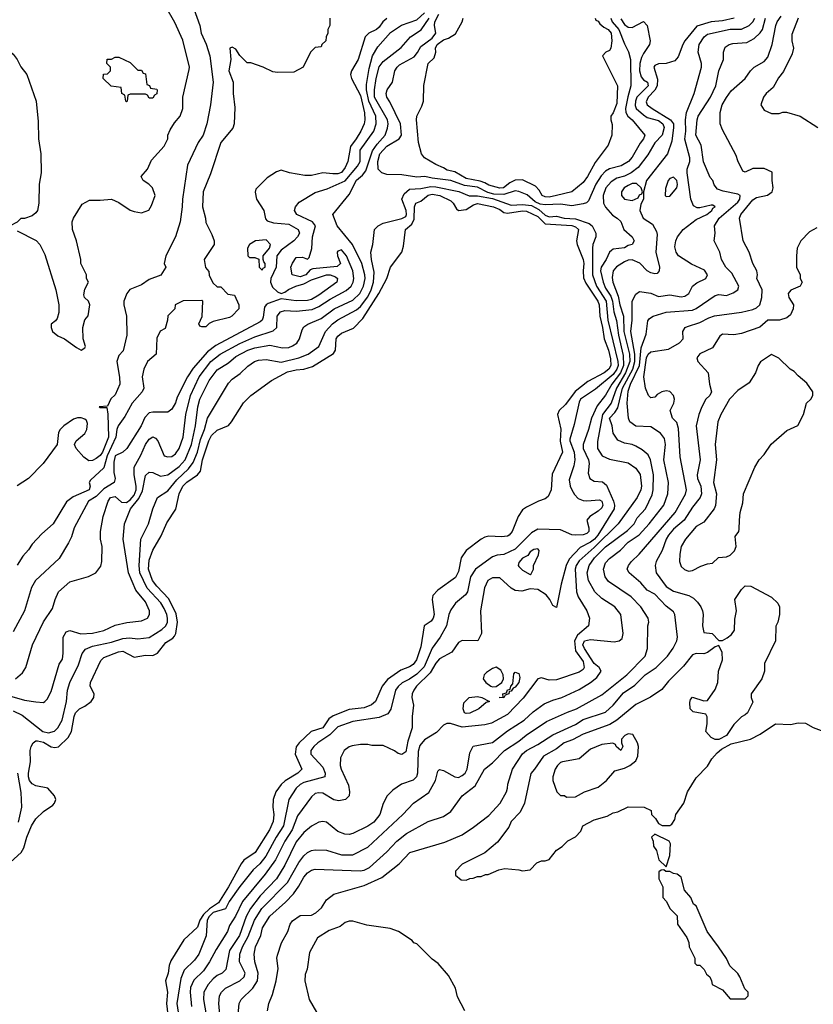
# Model space of a CAD drawing. Header units: inches. Extents: x 1793389 to 1900389, y 320802 to 470796.
# Tile 105 of 256: x 1870184 to 1874391, y 343905 to 349121. Entities that reach past the tile are written whole.
import ezdxf

# ---------------------------------------------------------------- set-up
doc = ezdxf.new("R2010")
doc.units = ezdxf.units.IN
doc.header["$MEASUREMENT"] = 0
doc.layers.add('B8374', color=7, linetype='Continuous')

msp = doc.modelspace()

# ---------------------------------------------------------------- linework, layer by layer
at = {"layer": 'B8374', "color": 2}
for points, elevation in [([(1871082, 349250), (1871139, 349090), (1871145.2, 349050), (1871172, 348992), (1871192.3, 348930), (1871209.4, 348790), (1871196, 348670), (1871176, 348570), (1871156, 348510), (1871129.3, 348470), (1871072.7, 348350), (1871046.6, 348170), (1871046, 348130), (1871035.1, 348050), (1871009.5, 347970.5), (1870959, 347870), (1870949, 347830), (1870958, 347810), (1870932.1, 347767.9), (1870870, 347744), (1870830, 347717.3), (1870768.3, 347691.7), (1870752.3, 347670), (1870736, 347630), (1870735.1, 347610), (1870749.2, 347550), (1870752.7, 347450), (1870732.5, 347367.5), (1870710, 347342), (1870699.3, 347310), (1870712.7, 347227.3), (1870714, 347190), (1870690, 347134), (1870667.3, 347112.7), (1870650, 347074), (1870606, 347070), (1870610, 347066), (1870646, 347066), (1870652, 347032), (1870654.6, 346910), (1870622.7, 346830), (1870610, 346812), (1870590, 346795.8), (1870570, 346786), (1870550, 346784.9), (1870524.1, 346804.1), (1870482.8, 346850), (1870474.8, 346870), (1870482.8, 346890), (1870530, 346929.3), (1870539.3, 346950), (1870542.8, 346982.8), (1870538, 346998), (1870530, 347004.7), (1870510, 347011.3), (1870490, 347011.3), (1870470, 347004.7), (1870418, 346970), (1870398, 346950), (1870390, 346934), (1870382, 346870), (1870308.7, 346770), (1870230, 346691.3), (1870170, 346652)], 182), ([(1870170, 348002), (1870271.1, 347951.1), (1870290.9, 347930.9), (1870316.8, 347876.8), (1870374.8, 347690), (1870391.3, 347610), (1870391.3, 347570), (1870382, 347538), (1870374.4, 347525.6), (1870351.6, 347508.4), (1870351.3, 347490), (1870358, 347470), (1870386.4, 347446.4), (1870422, 347430), (1870484.5, 347384.5), (1870510, 347371.3), (1870530, 347382), (1870532.7, 347390), (1870521.2, 347430), (1870519, 347490), (1870528.4, 347531.6), (1870547.3, 347552.7), (1870555.3, 347610), (1870548, 347630), (1870528, 347650), (1870523.1, 347663.1), (1870530, 347694), (1870548, 347730), (1870538, 347750), (1870538, 347770), (1870508.7, 347830), (1870508.4, 347851.6), (1870485.2, 347950), (1870464, 348010), (1870462, 348050), (1870468.7, 348070), (1870515.3, 348144.7), (1870554.6, 348165.4), (1870610, 348164.7), (1870671.1, 348171.1), (1870710, 348152), (1870770, 348111.3), (1870790, 348104.7), (1870830, 348098), (1870868.4, 348111.6), (1870883.1, 348136.9), (1870902, 348190), (1870888, 348230), (1870868, 348250), (1870838, 348270), (1870828.7, 348290), (1870862, 348330), (1870883.2, 348376.8), (1870950, 348452), (1870968.7, 348490), (1870968.7, 348510), (1870982, 348538), (1871004.7, 348575.3), (1871035.3, 348610), (1871048.9, 348651.1), (1871049.1, 348710.9), (1871083.1, 348856.9), (1871084, 348870), (1871048, 349012), (1871006.3, 349106.3), (1870959.3, 349190)], 186), ([(1870130, 345539.5), (1870210, 345516.3), (1870270, 345506.8), (1870310, 345504.7), (1870318, 345510), (1870330, 345522), (1870350, 345562), (1870392.9, 345707.1), (1870410, 345734), (1870415.1, 345764.9), (1870414, 345850), (1870430, 345878), (1870450, 345884.7), (1870507.9, 345867.9), (1870570, 345870.7), (1870630, 345885.5), (1870690, 345914), (1870751.9, 345928.1), (1870830, 345937.3), (1870862, 345950), (1870872.7, 345970), (1870872.3, 345990), (1870850, 346037.2), (1870799.3, 346099.3), (1870760.5, 346190), (1870731.8, 346370), (1870739.3, 346450), (1870771.5, 346530), (1870814.6, 346585.4), (1870834.7, 346625.3), (1870850, 346706), (1870870, 346724), (1870890, 346722.8), (1870930, 346703), (1870970, 346710.4), (1871030, 346754.9), (1871061.7, 346790), (1871095.1, 346870), (1871116.4, 346970), (1871128.3, 347070), (1871139.7, 347110), (1871187.6, 347210), (1871230, 347265.5), (1871290, 347303.8), (1871330, 347337.6), (1871392.7, 347370), (1871430, 347383.6), (1871510, 347396.5), (1871577.2, 347382.8), (1871610, 347384.9), (1871630, 347392.7), (1871652.4, 347407.6), (1871667.3, 347430), (1871681.3, 347478.7), (1871690, 347494), (1871711.5, 347508.5), (1871782.3, 347537.8), (1871850.9, 347589.1), (1871950, 347635.3), (1871987.8, 347670), (1872006.9, 347710), (1872014.8, 347750), (1872013.7, 347770), (1871997.7, 347830), (1871947.8, 347930), (1871867.6, 348030), (1871844, 348090), (1871930, 348196), (1871970, 348270.7), (1872001.7, 348298.3), (1872019.3, 348320.7), (1872054.1, 348425.9), (1872078.4, 348461.6), (1872120.7, 348510), (1872134, 348546), (1872138, 348570), (1872134.3, 348590), (1872065.6, 348710), (1872064.8, 348750), (1872073.7, 348810), (1872090, 348870.6), (1872110, 348900.5), (1872206.3, 348973.7), (1872256, 349030), (1872312.2, 349067.8), (1872355.1, 349130)], 166), ([(1872130, 349126.7), (1872109.6, 349110), (1872090, 349082), (1872076, 349070), (1872034, 349050), (1872015.1, 349030), (1871977.6, 348910), (1871942.7, 348850), (1871937.2, 348830), (1871942.7, 348810), (1871990, 348719.3), (1872011.5, 348628.5), (1872013.3, 348590), (1872009.5, 348570), (1871991.6, 348530), (1871968, 348490), (1871936.9, 348450), (1871922.9, 348370), (1871910, 348338.8), (1871890, 348310.8), (1871870, 348304.9), (1871844.7, 348304.7), (1871790, 348310.5), (1871730, 348295.5), (1871695.9, 348295.9), (1871614, 348310), (1871570, 348324.7), (1871544.7, 348315.3), (1871496.5, 348283.5), (1871436.5, 348223.5), (1871432.3, 348207.7), (1871438.7, 348170), (1871478.4, 348110), (1871486.3, 348066.3), (1871495.5, 348055.5), (1871530, 348044.7), (1871610, 348037.4), (1871660.9, 348010), (1871667, 347990), (1871656.2, 347970), (1871638, 347950), (1871570, 347900.9), (1871547.3, 347870), (1871543.1, 347810), (1871515.1, 347750), (1871513.1, 347730), (1871524.4, 347704.4), (1871550, 347678.7), (1871570, 347671.3), (1871590, 347676.9), (1871608.5, 347691.5), (1871647.3, 347710), (1871690, 347722.2), (1871730, 347742.4), (1871810, 347769.7), (1871830, 347769.7), (1871858.5, 347758.5), (1871869.4, 347750), (1871864.5, 347730), (1871770, 347661.3), (1871730, 347639.5), (1871710, 347633.4), (1871650, 347632), (1871570, 347642), (1871501.7, 347618.3), (1871489.7, 347610.3), (1871482.3, 347597.7), (1871475.4, 347544.6), (1871469.4, 347530), (1871458.8, 347521.2), (1871224.4, 347395.6), (1871178.7, 347361.3), (1871104.2, 347275.8), (1871073.3, 347230), (1871018.4, 347121.6), (1871010, 347092), (1870990, 347058), (1870970, 347042), (1870890, 347042.8), (1870870, 347038.8), (1870846.6, 347013.4), (1870827.3, 346970), (1870751.3, 346848.7), (1870730, 346830.7), (1870690, 346810.5), (1870682.9, 346777.1), (1870682.3, 346722.2), (1870689.3, 346690), (1870685.2, 346670), (1870630, 346635.8), (1870590, 346594.9), (1870549.4, 346570), (1870472.7, 346430), (1870458, 346382), (1870442.7, 346350), (1870393.1, 346266.9), (1870267, 346150), (1870247, 346113), (1870209.4, 345990), (1870150, 345878)], 174), ([(1870162, 345630), (1870198.9, 345661.1), (1870217.2, 345690), (1870252.3, 345810), (1870309.6, 345930.4), (1870358.3, 346001.7), (1870371.8, 346050), (1870389.7, 346090.3), (1870450, 346142.8), (1870549.3, 346170.7), (1870588, 346190), (1870613.6, 346226.4), (1870619, 346250), (1870621.2, 346330), (1870612.7, 346370), (1870612.3, 346410), (1870626.6, 346490), (1870652.7, 346570), (1870666, 346590), (1870690, 346594.9), (1870724.4, 346564.5), (1870750, 346563.8), (1870770, 346577.2), (1870790, 346602.8), (1870800.7, 346630), (1870801.2, 346650), (1870791, 346710), (1870791.5, 346750), (1870826.1, 346813.9), (1870850, 346870.8), (1870870, 346898.8), (1870890, 346910.8), (1870904.5, 346904.5), (1870916.3, 346890), (1870950, 346811), (1870970, 346804.9), (1870990, 346808), (1871010, 346822), (1871029.6, 346850), (1871051.2, 346910), (1871065.4, 347030), (1871089.7, 347130), (1871135.4, 347230), (1871198, 347310), (1871247.3, 347350), (1871350, 347406.3), (1871430, 347440.3), (1871528, 347472), (1871546.6, 347490), (1871549.6, 347550), (1871567.3, 347572.8), (1871590, 347580.3), (1871650, 347577.4), (1871734.3, 347585.7), (1871770, 347602), (1871830, 347641.1), (1871914.3, 347685.7), (1871941.6, 347710), (1871951.3, 347730), (1871954.7, 347750), (1871949.6, 347790), (1871916.9, 347870), (1871890, 347902.7), (1871870, 347895.3), (1871867.7, 347890), (1871868.2, 347870), (1871884, 347830), (1871866.2, 347813.8), (1871738, 347802), (1871724.5, 347795.5), (1871700.7, 347770), (1871670, 347758.4), (1871628, 347770), (1871622, 347810), (1871629.3, 347830.7), (1871650, 347862), (1871683.6, 347863.6), (1871710, 347852), (1871719, 347861), (1871731.8, 347908.2), (1871736.9, 347970), (1871752, 348030), (1871736, 348050), (1871653.2, 348090), (1871641.2, 348110), (1871645.2, 348130), (1871664.8, 348155.2), (1871750, 348206), (1871814.3, 348225.7), (1871910, 348267.8), (1871974.5, 348345.5), (1871988.4, 348370), (1871989.6, 348430), (1872060.5, 348530), (1872074.3, 348570), (1872071, 348610), (1872034.2, 348690), (1872021.8, 348750), (1872022.2, 348777.8), (1872036.6, 348863.4), (1872054.7, 348930), (1872082.9, 348977.1), (1872150, 349053), (1872208.4, 349091.6), (1872290, 349120.3), (1872330, 349158.4)], 170), ([(1871828, 349130), (1871828, 349090), (1871818, 349070), (1871818, 349050), (1871808, 349030), (1871806, 349010), (1871786, 348990), (1871782, 348978), (1871750, 348974), (1871726, 348950), (1871686, 348870), (1871636.4, 348843.6), (1871550, 348842), (1871525.4, 348845.4), (1871474, 348870), (1871410, 348892), (1871390, 348892), (1871350, 348932), (1871330, 348964.7), (1871310, 348976), (1871298, 348970), (1871303.7, 348910), (1871293.3, 348850), (1871315.1, 348790), (1871314.7, 348730), (1871323.7, 348656.3), (1871321.2, 348570), (1871314.2, 348545.8), (1871249.3, 348470), (1871194.8, 348305.2), (1871157.2, 348210), (1871153.2, 348130), (1871169, 348070), (1871170, 348046), (1871203.1, 347983.1), (1871215.3, 347950), (1871215.3, 347930), (1871162, 347850), (1871168.4, 347808.4), (1871187.3, 347787.3), (1871188.4, 347768.4), (1871207.3, 347727.3), (1871230, 347706), (1871250, 347706), (1871287.3, 347667.3), (1871322, 347662), (1871346, 347610), (1871346, 347590), (1871308, 347550), (1871296.5, 347543.5), (1871210, 347522), (1871188, 347512), (1871170, 347494), (1871150, 347494), (1871138, 347498), (1871134, 347510), (1871152, 347548), (1871154, 347630), (1871150, 347634), (1871050, 347631), (1871008, 347610), (1871006, 347590), (1870968.4, 347551.6), (1870968, 347530), (1870955.3, 347484.7), (1870928.9, 347471.1), (1870910, 347434), (1870908, 347350), (1870862, 347310), (1870841.2, 347270), (1870834, 347230), (1870841.2, 347170), (1870833.2, 347150), (1870780.9, 347090), (1870741, 347019), (1870706.6, 346970), (1870698.4, 346950), (1870692.8, 346910), (1870648.2, 346810), (1870630, 346747.3), (1870558.9, 346681.1), (1870552.7, 346670), (1870558, 346650), (1870552.3, 346630), (1870467.2, 346592.8), (1870432.5, 346567.5), (1870362, 346450), (1870302, 346398), (1870250, 346342), (1870230, 346312), (1870200.2, 346279.8), (1870170, 346232)], 178), ([(1873370, 349125.5), (1873390, 349094.9), (1873410, 349081.6), (1873430, 349080.5), (1873490, 349111), (1873510.6, 349090.6), (1873526.8, 349010), (1873522.8, 348990), (1873490, 348942.7), (1873479.9, 348920.1), (1873471.4, 348890), (1873470.2, 348850.3), (1873478.3, 348818.3), (1873490, 348803), (1873512.7, 348790), (1873515.3, 348770), (1873456, 348710), (1873448, 348690), (1873447, 348667), (1873452.2, 348650), (1873490, 348617.6), (1873510, 348603.7), (1873570, 348586.7), (1873593.1, 348570), (1873600.2, 348550), (1873588.9, 348510), (1873550, 348469.6), (1873514.3, 348405.7), (1873461.8, 348338.2), (1873424.9, 348310), (1873390, 348293), (1873350, 348282.4), (1873318.5, 348261.5), (1873290.4, 348230), (1873276.5, 348190), (1873278.4, 348150), (1873288.8, 348128.8), (1873326, 348086), (1873352, 348070), (1873370, 348052), (1873386, 348010), (1873431, 347970), (1873442, 347950), (1873430.6, 347929.4), (1873410, 347925.2), (1873390, 347913.2), (1873330, 347905.2), (1873321.1, 347898.9), (1873310, 347889), (1873292.7, 347850), (1873266, 347810), (1873262.7, 347790), (1873276.1, 347730), (1873290, 347698.4), (1873317, 347657), (1873325.5, 347630), (1873333.6, 347573.6), (1873348.1, 347528.1), (1873358, 347450), (1873382.7, 347342.7), (1873384.4, 347290), (1873369.4, 347250), (1873322, 347190), (1873290, 347132), (1873244.9, 347075.1), (1873215.3, 347010), (1873199.5, 346950), (1873170.3, 346870), (1873170.2, 346850), (1873198.9, 346790), (1873202, 346770), (1873198, 346718), (1873206, 346690), (1873230, 346676), (1873272.5, 346672.5), (1873295.3, 346655.3), (1873332.2, 346570), (1873337, 346550), (1873335.3, 346530), (1873248, 346390), (1873230.2, 346370), (1873210, 346354), (1873154.5, 346325.5), (1873096.9, 346263.1), (1873081.1, 346230), (1873054.4, 346130), (1873030, 346008), (1873010, 346018), (1872994, 346050), (1872974.8, 346074.8), (1872930, 346102), (1872890, 346105.2), (1872845.8, 346094.2), (1872810, 346097.6), (1872789.3, 346110), (1872730, 346165.2), (1872690, 346164), (1872664.7, 346150), (1872648.1, 346111.9), (1872626.8, 345990), (1872631.3, 345870), (1872612, 345830), (1872530, 345833.2), (1872510, 345821.2), (1872474.8, 345770), (1872410, 345734.5), (1872390, 345712), (1872359.8, 345660.2), (1872288.2, 345590), (1872273.4, 345570), (1872264, 345550), (1872262.8, 345530), (1872271, 345490), (1872264, 345430), (1872263.8, 345370), (1872240.7, 345299.3), (1872230, 345242), (1872210, 345229), (1872190, 345234), (1872170, 345248.7), (1872110, 345275.3), (1872050, 345275.3), (1872030, 345282), (1871990, 345282), (1871946.4, 345273.6), (1871930, 345268.7), (1871904.7, 345250), (1871884.7, 345210), (1871882.8, 345170), (1871887.7, 345150), (1871926.6, 345066.6), (1871933, 345030), (1871930, 345008.7), (1871910.5, 344989.5), (1871876.4, 344983.6), (1871848.3, 344988.3), (1871790, 345023.7), (1871770, 345026), (1871750, 345021.2), (1871730, 345004), (1871655.8, 344904.2), (1871628.9, 344830), (1871588.9, 344770), (1871539.5, 344670), (1871484.8, 344595.2), (1871364.9, 344450), (1871327.5, 344372.5), (1871296.8, 344323.2), (1871286, 344290), (1871225.1, 344194.9), (1871190, 344129.3), (1871157.5, 344082.5), (1871106.7, 344033.3), (1871090, 343994), (1871087.7, 343970), (1871094, 343894)], 166), ([(1873971, 349130), (1873910, 349115.1), (1873850, 349109.7), (1873773.7, 349086.3), (1873710.5, 349010), (1873698.8, 348990), (1873675.3, 348924.7), (1873656.9, 348903.1), (1873611.1, 348888.9), (1873570, 348888), (1873550, 348878), (1873544.7, 348870), (1873565.8, 348805.8), (1873563.2, 348770), (1873551.6, 348748.4), (1873515.3, 348710), (1873505.2, 348685.3), (1873510.4, 348670), (1873536.4, 348650), (1873634.4, 348590), (1873648.9, 348570), (1873650.3, 348550), (1873641.7, 348478.3), (1873618.8, 348410), (1873506.8, 348270), (1873491.1, 348208.9), (1873490.7, 348170), (1873476.8, 348143.2), (1873470.4, 348110), (1873489, 348069), (1873538.8, 348038.8), (1873559.8, 347999.8), (1873562.8, 347982.8), (1873556.4, 347890), (1873574.9, 347810), (1873573, 347790), (1873563.5, 347776.5), (1873550, 347774.5), (1873530, 347780.5), (1873509.3, 347790), (1873471.5, 347831.5), (1873430, 347849.5), (1873410, 347847.3), (1873390, 347837.6), (1873347.9, 347812.1), (1873330.4, 347790), (1873324.2, 347755.8), (1873327.4, 347730), (1873357.1, 347657.1), (1873365.2, 347610), (1873383.9, 347550), (1873386.3, 347470), (1873416.1, 347350), (1873417.6, 347310), (1873394.8, 347250), (1873348.4, 347170), (1873319.6, 347090), (1873273.4, 347030), (1873246.4, 346886.4), (1873247.7, 346850), (1873271, 346810), (1873310, 346793), (1873410, 346774), (1873450, 346744.7), (1873472.3, 346712.3), (1873480.4, 346650), (1873477.1, 346630), (1873456.3, 346590), (1873357.1, 346450), (1873230, 346324.4), (1873150, 346254.3), (1873133.4, 346230), (1873129, 346210), (1873135.5, 346090), (1873144.4, 346064.4), (1873191, 345990), (1873204, 345950), (1873199.1, 345910), (1873140, 345860), (1873125.4, 345830), (1873130, 345777.3), (1873170, 345720.7), (1873176.4, 345690), (1873170, 345679.3), (1873150, 345665.1), (1873030, 345623.7), (1872990, 345622.7), (1872950, 345634), (1872930, 345629), (1872852.7, 345527.3), (1872770, 345439.5), (1872685.1, 345394.9), (1872650, 345385.6), (1872530, 345373), (1872467.7, 345392.3), (1872447.7, 345392.3), (1872430, 345384), (1872394.2, 345345.8), (1872330, 345306.6), (1872304.2, 345275.8), (1872295.8, 345244.2), (1872292.7, 345130), (1872286.8, 345110), (1872270, 345093.2), (1872207.9, 345072.1), (1872161.4, 345038.6), (1872131.3, 345010), (1872110, 344968), (1872093, 344910), (1872060.7, 344870), (1872030, 344849.4), (1871950.4, 344809.6), (1871930, 344805.2), (1871906.8, 344806.8), (1871870, 344821.2), (1871810, 344869.2), (1871790, 344872.7), (1871770, 344869.3), (1871730, 344849.2), (1871690, 344815.1), (1871650, 344766), (1871590, 344642.7), (1871546, 344570), (1871459.5, 344480.5), (1871406.8, 344413.2), (1871384, 344370), (1871348.9, 344270), (1871296.5, 344190), (1871276, 344090), (1871258, 344070), (1871230, 344057), (1871210, 344040.7), (1871182.4, 344010), (1871159.5, 343970), (1871158.7, 343930), (1871172, 343850)], 170), ([(1871246.7, 343830), (1871239.3, 343910), (1871243, 343950), (1871254, 343970), (1871274.8, 343990), (1871350.3, 344029.7), (1871373, 344050), (1871378.4, 344070), (1871348.8, 344130), (1871350.3, 344170), (1871364.6, 344210), (1871395.8, 344264.2), (1871428.4, 344351.6), (1871467.5, 344412.5), (1871603.7, 344550), (1871663.4, 344656.6), (1871690, 344692.3), (1871710, 344709.4), (1871730, 344719.3), (1871750, 344722.7), (1871810, 344720.9), (1871890, 344696.2), (1871950, 344697), (1872030, 344737), (1872214.8, 344910), (1872271, 344970), (1872353.2, 345026.8), (1872387.7, 345090), (1872399.6, 345140.4), (1872410, 345148.7), (1872430, 345144), (1872490, 345109.3), (1872510, 345106.6), (1872530, 345117), (1872544.9, 345130), (1872556.4, 345150), (1872570, 345238), (1872588.2, 345271.8), (1872690, 345292.3), (1872770, 345354), (1872858.8, 345410), (1872905.5, 345454.5), (1872963.9, 345496.1), (1873010, 345516.2), (1873058, 345530), (1873150, 345572), (1873210.3, 345609.7), (1873242.8, 345637.2), (1873266.8, 345670), (1873256, 345690), (1873230, 345710.4), (1873177.6, 345790), (1873168.9, 345810), (1873178.8, 345830), (1873210, 345836.9), (1873334.6, 345825.4), (1873362, 345830), (1873377.3, 345842.7), (1873382.8, 345870), (1873370.7, 345970), (1873338.8, 346010), (1873270, 346054.9), (1873233, 346090), (1873198.4, 346150), (1873192.4, 346190), (1873203.1, 346230), (1873230.3, 346270), (1873290, 346328.2), (1873405.3, 346414.7), (1873440.4, 346450), (1873457.2, 346482.8), (1873501.3, 346530), (1873535.8, 346604.2), (1873542.6, 346630), (1873544.2, 346710), (1873528.6, 346788.6), (1873516.1, 346816.1), (1873483.1, 346843.1), (1873450, 346862), (1873430, 346870.6), (1873390, 346878), (1873354.4, 346894.4), (1873330.5, 346930), (1873324.9, 346970), (1873310.6, 347010), (1873338.9, 347041.1), (1873354.3, 347065.7), (1873380.2, 347170), (1873433.7, 347270), (1873445.5, 347310), (1873445.1, 347350), (1873423.6, 347470), (1873430.4, 347530), (1873430.8, 347630), (1873450, 347668), (1873470, 347682), (1873530, 347673.2), (1873570, 347655.1), (1873630, 347663.7), (1873690, 347653.2), (1873710, 347657.2), (1873730.8, 347670), (1873751.3, 347710), (1873773.4, 347726.6), (1873821, 347750), (1873830.8, 347770), (1873813.5, 347793.5), (1873745.3, 347825.3), (1873676, 347870), (1873664, 347890), (1873657.5, 347917.5), (1873661.6, 347950), (1873670.4, 347970), (1873700.5, 348010), (1873770, 348063), (1873826.8, 348090), (1873853.4, 348110), (1873858, 348122), (1873870.8, 348130), (1873858.8, 348138.8), (1873850, 348138.8), (1873790, 348123.8), (1873775.6, 348124.4), (1873755.2, 348135.3), (1873740.8, 348170), (1873722, 348310), (1873722.4, 348330), (1873736.5, 348370), (1873736.5, 348390), (1873709, 348489), (1873714.3, 348530), (1873712.9, 348590), (1873719.5, 348630), (1873759.3, 348730), (1873798.4, 348870), (1873797.6, 348890), (1873780.5, 348950), (1873786, 348990), (1873813, 349030), (1873830, 349045.1), (1873950, 349071.2), (1874010, 349071.6), (1874050, 349089.6), (1874070, 349109.6), (1874081.7, 349130)], 174), ([(1871340.5, 343830), (1871347.3, 343910), (1871358.8, 343930), (1871419.3, 343990), (1871443.7, 344030), (1871448.7, 344070), (1871430.4, 344130), (1871426, 344170), (1871433.4, 344210), (1871461.6, 344270), (1871470.5, 344310), (1871510, 344371.8), (1871593.7, 344446.3), (1871634.9, 344490), (1871663.1, 344530), (1871690, 344579.3), (1871710, 344602), (1871730, 344615.1), (1871750, 344620.9), (1871988.5, 344611.5), (1872010, 344616.2), (1872038.8, 344630), (1872130, 344712.3), (1872184, 344770), (1872234.8, 344810), (1872350, 344872.7), (1872430, 344899.3), (1872470, 344926), (1872530, 345009), (1872598, 345062), (1872648.5, 345151.5), (1872690, 345183.7), (1872753.4, 345250), (1872830, 345298.4), (1872869.1, 345330.9), (1872977.2, 345402.8), (1873087.1, 345452.9), (1873136, 345470), (1873270, 345543.7), (1873402, 345650), (1873499.3, 345750), (1873512.7, 345790), (1873514, 345910), (1873518.8, 345930), (1873516, 345950), (1873476, 346010), (1873424.5, 346064.5), (1873304.9, 346144.9), (1873287.7, 346170), (1873278, 346210), (1873290, 346244), (1873310, 346266), (1873368.9, 346311.1), (1873410, 346353.3), (1873467.2, 346392.8), (1873521.6, 346450), (1873599.1, 346550), (1873619.3, 346610), (1873623.8, 346670), (1873598.7, 346790), (1873606.7, 346870), (1873602, 346902), (1873580.7, 346930), (1873530, 346964.9), (1873450, 346967.7), (1873418.8, 346990), (1873410.6, 347010.6), (1873404, 347090), (1873410, 347153.2), (1873422.6, 347190), (1873469.4, 347290), (1873477.8, 347382.2), (1873504.5, 347455.5), (1873513.7, 347526.3), (1873522, 347538), (1873542, 347550), (1873610, 347571.6), (1873750, 347582.9), (1873770, 347591.8), (1873870, 347660.9), (1873890, 347664.5), (1873930, 347660.9), (1873966.2, 347673.8), (1873991.3, 347690), (1873996, 347710), (1873958.7, 347778.7), (1873927.3, 347810), (1873904, 347850), (1873896, 347890), (1873866, 347950), (1873870.7, 347990), (1873866.8, 348030), (1873892.4, 348070), (1873990, 348155.1), (1874001.6, 348170), (1874002.8, 348190), (1873990, 348196.4), (1873912.2, 348212.2), (1873883.8, 348223.8), (1873866, 348246), (1873858, 348270), (1873844.7, 348284.7), (1873808.1, 348368.1), (1873796.8, 348456.8), (1873768.8, 348508.8), (1873774.9, 348590), (1873780.5, 348610), (1873846, 348710), (1873874.9, 348770), (1873890.6, 348850), (1873914, 348910), (1873914.8, 348950), (1873923.8, 348976.2), (1873944.7, 348990), (1873964.4, 348995.6), (1874038.9, 349001.1), (1874078, 349022), (1874109, 349051), (1874121.3, 349070), (1874138, 349130)], 178), ([(1871498, 343870), (1871504.7, 343910), (1871523.5, 343956.5), (1871544, 344030), (1871554.4, 344094.4), (1871546.8, 344150), (1871550, 344166), (1871571, 344230), (1871604.7, 344290), (1871618, 344330), (1871630, 344348), (1871670, 344375.3), (1871730, 344378), (1871754, 344390), (1871783.6, 344416.4), (1871810, 344458), (1871850, 344488.7), (1872010, 344534.5), (1872103.7, 344576.3), (1872194.8, 344650), (1872251.3, 344710), (1872436.7, 344763.3), (1872530, 344802.7), (1872590, 344842.7), (1872670, 344905.2), (1872730.7, 344970), (1872764, 345030), (1872770.6, 345050), (1872770.9, 345070.9), (1872796.3, 345150), (1872850, 345232), (1872870, 345249.4), (1872930, 345280.7), (1873010, 345332), (1873130, 345388), (1873170, 345414.7), (1873290, 345452), (1873330.3, 345489.7), (1873384.2, 345555.8), (1873444.8, 345595.2), (1873499.1, 345650), (1873557.3, 345690), (1873618.8, 345750), (1873648.5, 345791.5), (1873668, 345830), (1873670.4, 345850), (1873656.3, 345970), (1873650, 345984.7), (1873610, 346014.8), (1873550, 346077.3), (1873510, 346099.1), (1873477.1, 346137.1), (1873414, 346190), (1873404, 346210), (1873410.8, 346230), (1873427.3, 346250), (1873467.7, 346290), (1873658.4, 346510), (1873712.7, 346607.2), (1873718.4, 346630), (1873685.2, 346805.2), (1873676.3, 346956.3), (1873666.8, 346986.8), (1873644.7, 347010), (1873632, 347050), (1873651, 347090), (1873654.8, 347110), (1873650.6, 347130.6), (1873630.9, 347150.9), (1873610, 347154.8), (1873588.7, 347150), (1873563.7, 347136.3), (1873550, 347122), (1873530, 347118), (1873518, 347130), (1873500.7, 347170), (1873492.7, 347230), (1873507.1, 347330), (1873514.9, 347350), (1873530, 347361.3), (1873623.8, 347376.2), (1873681, 347410), (1873701, 347430), (1873698.8, 347470), (1873711, 347490), (1873723.4, 347496.6), (1873790, 347516.2), (1873837.6, 347542.4), (1873867.1, 347552.9), (1874010, 347572), (1874070, 347586.6), (1874090, 347595.1), (1874107.3, 347610), (1874118.7, 347650), (1874119.5, 347690), (1874090.8, 347750), (1874094.8, 347770), (1874090.7, 347790), (1874070.7, 347830), (1874050.7, 347890), (1874018.8, 347950), (1873998.8, 348070), (1874006.8, 348090), (1874070, 348167), (1874090, 348178.4), (1874147.9, 348192.1), (1874172, 348210), (1874178, 348230), (1874172, 348270), (1874172.7, 348312.7), (1874130, 348332), (1874070, 348332), (1874030, 348314), (1874018, 348318), (1873990, 348374), (1873982, 348402), (1873910, 348538), (1873897.3, 348570), (1873898, 348630), (1873908.2, 348670), (1873930, 348709.2), (1873956.1, 348743.9), (1874030.5, 348809.5), (1874058, 348850), (1874078, 348870), (1874130, 348899), (1874150, 348922), (1874173.4, 348990), (1874192.7, 349090), (1874199.3, 349110), (1874220.5, 349139.5)], 182), ([(1873317.3, 349130), (1873324.6, 349110), (1873360.2, 349070), (1873390, 348994), (1873411.8, 348951.8), (1873422, 348910), (1873424.2, 348770), (1873407.3, 348712.7), (1873395.2, 348650), (1873397, 348630), (1873408.4, 348610), (1873430.4, 348590), (1873498, 348510), (1873490.7, 348490), (1873472.7, 348467.3), (1873430, 348392.7), (1873410.4, 348370), (1873372.3, 348347.7), (1873310, 348331.3), (1873290, 348319.6), (1873266.6, 348293.4), (1873238.9, 348250), (1873199.2, 348160.8), (1873188.5, 348151.5), (1873170, 348146), (1873110, 348135.8), (1873050, 348143.5), (1872970, 348140.3), (1872943.7, 348143.7), (1872915.8, 348155.8), (1872873.2, 348193.2), (1872830, 348211.3), (1872810, 348214.3), (1872750, 348194.8), (1872697.5, 348197.5), (1872665.7, 348205.7), (1872610, 348233.3), (1872542.6, 348242.6), (1872470, 348269.7), (1872370, 348281.1), (1872330.9, 348290.9), (1872290, 348286.9), (1872210, 348298.7), (1872130, 348301.5), (1872103.7, 348310), (1872083.5, 348330), (1872081.7, 348370), (1872093.7, 348410), (1872130, 348450.3), (1872195.1, 348490), (1872207.3, 348510), (1872202, 348570), (1872145.9, 348685.9), (1872129.6, 348710), (1872126, 348730), (1872132, 348750), (1872160.9, 348790), (1872172.3, 348850), (1872184.5, 348870), (1872198, 348882), (1872275, 348925), (1872293.2, 348946.8), (1872310, 348979.3), (1872370, 349024.2), (1872389.6, 349050), (1872382, 349090), (1872385.1, 349110), (1872405.4, 349150)], 162), ([(1873234, 349130), (1873238, 349118), (1873250, 349114), (1873258.8, 349098.8), (1873280.9, 349080.9), (1873304, 349070), (1873319.3, 349050), (1873322.8, 349010), (1873318, 348970), (1873310, 348958), (1873291.6, 348948.4), (1873274, 348930), (1873353.4, 348770), (1873350, 348678), (1873330, 348628), (1873318, 348610), (1873318, 348590), (1873325.4, 348565.4), (1873322.8, 348510), (1873303.5, 348456.5), (1873234.6, 348365.4), (1873193, 348290), (1873170, 348259.3), (1873110.3, 348209.6), (1873030, 348189.8), (1872990, 348181), (1872970, 348182.6), (1872952.7, 348190), (1872937.7, 348217.7), (1872918.7, 348238.7), (1872850, 348273.3), (1872810, 348271.5), (1872782.2, 348257.8), (1872748.9, 348231.1), (1872730, 348229), (1872670, 348244.1), (1872650, 348256.9), (1872624.9, 348264.9), (1872550, 348279.8), (1872490, 348315.1), (1872450, 348323.7), (1872430, 348337.2), (1872390, 348354), (1872329, 348389), (1872314, 348410), (1872298, 348470), (1872286.6, 348590), (1872289.3, 348610.7), (1872316.5, 348663.5), (1872324, 348690), (1872326.8, 348773.2), (1872348.7, 348890), (1872380.9, 348919.1), (1872389.4, 348950), (1872387.6, 348970), (1872397.6, 348990), (1872430, 349014.6), (1872456.6, 349023.4), (1872493.7, 349046.3), (1872529.2, 349110), (1872534, 349130)], 158), ([(1874310.5, 349130), (1874276.7, 349043.3), (1874277.1, 349010), (1874285.5, 348970), (1874278.8, 348941.2), (1874232.5, 348847.5), (1874206.2, 348813.8), (1874177.5, 348762.5), (1874141, 348730), (1874126, 348710), (1874112, 348670), (1874130, 348642), (1874170, 348624.7), (1874210, 348624.7), (1874230, 348631.3), (1874248.9, 348631.1), (1874322, 348610), (1874414, 348550)], 186), ([(1870000, 349026.9), (1870030.9, 349010.9), (1870079.1, 348999.1), (1870150, 348938), (1870170.5, 348910.5), (1870190, 348871.3), (1870221, 348830), (1870270.7, 348689.3), (1870282.5, 348582.5), (1870283, 348490), (1870296.3, 348410), (1870297.3, 348310), (1870286.8, 348250), (1870286, 348150), (1870278, 348110), (1870270, 348098), (1870250, 348082), (1870210, 348068), (1870190, 348068), (1870171.3, 348048.7), (1870130, 348028), (1870070, 348046), (1870058, 348070), (1870000, 348124.4)], 186), ([(1870150, 345460.4), (1870196.3, 345436.3), (1870307.3, 345350), (1870336.9, 345343.1), (1870367.9, 345352.1), (1870386.6, 345370), (1870409.6, 345410), (1870431.5, 345510), (1870437.6, 345570), (1870449.6, 345610), (1870496.1, 345703.9), (1870515.9, 345764.1), (1870533.4, 345786.6), (1870570, 345802), (1870670, 345823.7), (1870730, 345843.1), (1870766.2, 345846.2), (1870810, 345841.6), (1870870, 345848.2), (1870937.2, 345890), (1870959.3, 345910), (1870967, 345930), (1870967.6, 345950), (1870964.2, 345970), (1870950, 346002.7), (1870932.2, 346032.2), (1870860.4, 346110), (1870820.4, 346190), (1870816.9, 346230), (1870826.6, 346370), (1870867, 346450), (1870889.6, 346530.4), (1870914, 346590), (1870970, 346624.9), (1871016.9, 346683.1), (1871079, 346741), (1871104, 346776), (1871126.6, 346830), (1871142.8, 346897.2), (1871163.5, 346950), (1871179.6, 347010), (1871290, 347196), (1871310, 347217.3), (1871353.4, 347246.6), (1871393.8, 347286.2), (1871429, 347310), (1871450, 347318), (1871490, 347320.5), (1871570, 347307), (1871664, 347330), (1871712.7, 347350), (1871769.2, 347390), (1871805.1, 347470), (1871841.6, 347510), (1871870, 347532), (1871970, 347584.6), (1871990, 347602.6), (1872030, 347652.4), (1872047.7, 347690), (1872059.2, 347730), (1872063.7, 347783.7), (1872049.5, 347850.5), (1872046, 347890), (1872056, 347930), (1872065.2, 348010), (1872084, 348030), (1872110, 348043), (1872210, 348067.2), (1872230, 348079.1), (1872234.8, 348090), (1872233.3, 348110), (1872209.7, 348170), (1872222.2, 348197.8), (1872250, 348223.1), (1872310, 348227.2), (1872362.9, 348237.1), (1872390, 348236.5), (1872511.7, 348211.7), (1872567.3, 348187.3), (1872610, 348187.3), (1872690, 348173.4), (1872790, 348138.6), (1872850, 348141.8), (1872896.3, 348136.3), (1872935.2, 348115.2), (1872970, 348085.5), (1872990, 348076.5), (1873030, 348080.8), (1873070, 348070.3), (1873130, 348065.6), (1873202.3, 348042.3), (1873219.3, 348030), (1873237.3, 347990), (1873237.3, 347970), (1873222.8, 347930), (1873220.7, 347910), (1873220.8, 347770), (1873242.2, 347710), (1873292.8, 347630), (1873301.1, 347530), (1873355.5, 347310), (1873355.9, 347290), (1873350, 347269.7), (1873330, 347241.4), (1873236.2, 347163.8), (1873157.3, 347110), (1873150, 347095.3), (1873123.4, 346976.6), (1873100.6, 346899.4), (1873099.5, 346890), (1873123.6, 346830), (1873126.7, 346790), (1873121.7, 346758.3), (1873097.1, 346682.9), (1873102, 346650), (1873110.4, 346630), (1873125.5, 346605.5), (1873145.2, 346585.3), (1873170, 346573.7), (1873190, 346571.8), (1873257, 346577), (1873270.4, 346570), (1873274.4, 346550), (1873270, 346535.3), (1873250, 346517), (1873206.8, 346490), (1873190.7, 346470), (1873200.7, 346430), (1873200.7, 346410), (1873190, 346399.3), (1873170, 346392.3), (1873129.6, 346389.6), (1873110, 346392.3), (1873050, 346418), (1872930, 346421.6), (1872897.3, 346402.7), (1872810, 346316.3), (1872750, 346287.6), (1872715.2, 346284.8), (1872690, 346276), (1872599.3, 346210), (1872573.7, 346170), (1872558, 346090), (1872546.4, 346073.6), (1872494.8, 346030), (1872470, 345995.3), (1872459.1, 345970), (1872446, 345910), (1872413.4, 345850), (1872370, 345792.3), (1872327.5, 345692.5), (1872290, 345653.7), (1872250, 345626.9), (1872211.5, 345608.5), (1872190, 345589.4), (1872176.4, 345570), (1872152.1, 345467.9), (1872136.1, 345443.9), (1872090, 345423.6), (1871950, 345403.6), (1871870, 345375.1), (1871827.1, 345332.9), (1871764, 345290), (1871743, 345270), (1871728, 345250), (1871727.7, 345230), (1871790, 345160.7), (1871803, 345130), (1871801, 345110), (1871690, 345080.5), (1871670.7, 345070), (1871650, 345049.3), (1871610.5, 344990), (1871582.3, 344850), (1871543.1, 344790), (1871488.7, 344690), (1871456.4, 344650), (1871421.8, 344618.2), (1871351.3, 344528.7), (1871294.9, 344450), (1871274, 344410), (1871210, 344391.4), (1871187.6, 344370), (1871178.2, 344350), (1871171.7, 344268.3), (1871132.7, 344170), (1871110, 344138), (1871054.9, 344085.1), (1871037.6, 344042.4), (1871017.6, 343910), (1871028.8, 343830)], 162), ([(1870075.4, 344604.6), (1870191, 344709), (1870205.4, 344734.6), (1870221.1, 344790), (1870246.6, 344850), (1870270, 344887.3), (1870310, 344927.3), (1870360.2, 344959.8), (1870369, 344970), (1870375.3, 344990), (1870369, 345010), (1870333.2, 345050), (1870270, 345063), (1870250, 345073.6), (1870236.3, 345090), (1870229.8, 345110), (1870229.8, 345130.2), (1870240.7, 345190), (1870239.6, 345250), (1870245.1, 345270), (1870255.1, 345290), (1870270, 345301.6), (1870278.4, 345301.6), (1870310, 345293.1), (1870350, 345268.7), (1870370, 345264.9), (1870390, 345268.4), (1870441.3, 345318.7), (1870458, 345350), (1870472.8, 345430), (1870480.5, 345450), (1870500.9, 345470), (1870530, 345485.3), (1870562, 345510), (1870577.6, 345530), (1870578.4, 345550), (1870558, 345590), (1870559.3, 345610), (1870613.8, 345726.2), (1870630, 345742), (1870707.6, 345772.4), (1870730, 345776), (1870790, 345743.6), (1870850, 345754), (1870890, 345752.2), (1870914.4, 345765.6), (1870958.7, 345821.3), (1870995.7, 345844.3), (1871004.6, 345855.4), (1871012, 345870), (1871019.8, 345930), (1871014.1, 345974.1), (1870973.7, 346053.7), (1870910, 346120.7), (1870888.4, 346150), (1870867.3, 346210), (1870870, 346258), (1870890, 346310.8), (1870933.4, 346386.6), (1870964.2, 346455.8), (1871012, 346528), (1871029.7, 346610), (1871048.2, 346650), (1871070, 346671.8), (1871127.3, 346710), (1871143, 346730), (1871153.5, 346790), (1871186, 346890), (1871201.4, 346918.6), (1871230, 346946.4), (1871290, 346970.6), (1871307, 346990), (1871370, 347090.8), (1871410, 347130.7), (1871519.3, 347210), (1871604.4, 347255.6), (1871650, 347267), (1871690, 347270.3), (1871735.4, 347284.6), (1871847.7, 347352.3), (1871858, 347370), (1871861.6, 347430), (1871870, 347444), (1871890, 347460.5), (1871952.8, 347487.2), (1872002.5, 347537.5), (1872088.3, 347670), (1872129.6, 347750), (1872149.5, 347810.5), (1872209, 347890), (1872218, 347922), (1872229.2, 348010), (1872262.3, 348037.8), (1872274.9, 348065.1), (1872276.3, 348130), (1872283.7, 348150), (1872310, 348159.5), (1872350, 348191.5), (1872370, 348196.1), (1872410.2, 348190.2), (1872470, 348162), (1872482, 348150), (1872498.8, 348118.8), (1872510, 348110.6), (1872550, 348115.8), (1872590, 348140.3), (1872610, 348147.2), (1872694.8, 348130), (1872730, 348116), (1872750, 348100.4), (1872770, 348096.5), (1872850, 348109), (1872870, 348107.1), (1872930, 348078), (1872970, 348040.3), (1873110, 348031.2), (1873130, 348023.8), (1873145.5, 348010), (1873135.3, 347950), (1873138.7, 347930), (1873171.4, 347850), (1873174.9, 347830), (1873170.3, 347790), (1873172.9, 347752.9), (1873185.4, 347725.4), (1873248.4, 347630), (1873256.5, 347610), (1873259.6, 347550), (1873274.2, 347490), (1873282, 347430), (1873304.4, 347370), (1873315.4, 347324.6), (1873317.7, 347290), (1873306.7, 347270), (1873283, 347250), (1873195.1, 347204.9), (1873128.2, 347151.8), (1873077.1, 347082.9), (1873044, 347050), (1873034, 347030), (1873051.8, 346951.8), (1873048.6, 346888.6), (1873060.5, 346830), (1873006, 346714), (1873001, 346630), (1872985.4, 346594.6), (1872970, 346582), (1872934, 346570), (1872870, 346539), (1872850, 346524), (1872826.8, 346490), (1872794.8, 346410), (1872778, 346390), (1872770, 346385.2), (1872738.5, 346381.5), (1872670, 346384.5), (1872650, 346379.3), (1872630.4, 346369.6), (1872550, 346309), (1872524, 346270), (1872510, 346198), (1872493.8, 346166.2), (1872400.4, 346099.6), (1872374, 346070), (1872370.5, 346049.5), (1872380.4, 345970), (1872375.5, 345950), (1872364.4, 345935.6), (1872327.3, 345910), (1872310, 345798), (1872287.7, 345730), (1872270, 345705.1), (1872250, 345692.3), (1872204.2, 345675.8), (1872133.9, 345626.1), (1872106, 345590), (1872070.6, 345510), (1872048.7, 345491.3), (1872010, 345475.1), (1871930, 345466.3), (1871846.4, 345433.6), (1871822.6, 345417.4), (1871790, 345369.7), (1871728.9, 345351.1), (1871665.5, 345290), (1871650.3, 345269.7), (1871644.4, 345230), (1871679.1, 345150), (1871659.1, 345130), (1871591.4, 345088.6), (1871570, 345069.4), (1871542.4, 345030), (1871526.7, 344990), (1871525.3, 344950), (1871530.3, 344910), (1871527.4, 344872.6), (1871508.5, 344830), (1871432.4, 344710), (1871371.7, 344668.3), (1871357.1, 344650), (1871290, 344527), (1871237.1, 344442.9), (1871189.4, 344410.6), (1871158.4, 344381.6), (1871139.1, 344350), (1871126.5, 344313.5), (1871053.8, 344246.2), (1870985.3, 344134.7), (1870977.1, 344110), (1870971.8, 344070), (1870957.4, 344030), (1870967.2, 343970), (1870962.3, 343910), (1870968.8, 343850)], 158), ([(1874410, 348018), (1874370, 347998), (1874324.7, 347950), (1874306, 347910), (1874301, 347870), (1874302, 347810), (1874322, 347770), (1874322, 347750), (1874331.3, 347730), (1874322, 347710), (1874271.1, 347688.9), (1874258, 347670), (1874261, 347650), (1874286, 347610), (1874284.7, 347590), (1874270, 347558), (1874250, 347542), (1874210.8, 347529.2), (1874150, 347528.7), (1874108, 347492), (1874010, 347459.5), (1873970, 347452.3), (1873910, 347455.3), (1873894.8, 347445.2), (1873856.5, 347383.5), (1873788.9, 347351.1), (1873773.4, 347330), (1873779.1, 347310), (1873833.4, 347250), (1873840.4, 347190), (1873850.6, 347150), (1873842.8, 347130), (1873821, 347110), (1873800.7, 347070), (1873784.4, 347030), (1873770.4, 346970), (1873790.6, 346790), (1873774.9, 346710), (1873777.6, 346690), (1873794, 346650), (1873798.4, 346610), (1873790.3, 346589.7), (1873750, 346539.3), (1873706.7, 346470), (1873650, 346422.9), (1873623.1, 346390), (1873610.4, 346370), (1873590, 346309), (1873557.3, 346250), (1873553.4, 346230), (1873557.3, 346190), (1873610, 346119.1), (1873650, 346093.4), (1873730.5, 346070.5), (1873756.4, 346056.4), (1873776.1, 346036.1), (1873794.8, 346010), (1873802.8, 345990), (1873806.8, 345970), (1873802.8, 345910), (1873810, 345874), (1873854, 345870), (1873890, 345832), (1873910, 345832), (1873933.6, 345846.4), (1873956.5, 345863.5), (1873972.9, 345887.1), (1873974.6, 345945.4), (1873984, 345990), (1873975.3, 346050), (1874010, 346102), (1874030, 346122), (1874059.6, 346119.6), (1874170, 346062), (1874202, 346030), (1874212, 346010), (1874212, 345970), (1874202, 345930), (1874191.6, 345908.4), (1874191.3, 345830), (1874132, 345710), (1874131.3, 345670), (1874118, 345630), (1874062, 345550), (1874062, 345530), (1874070, 345506), (1874042, 345450), (1874030, 345438), (1874010, 345428), (1873970, 345388), (1873931.3, 345328.7), (1873890, 345308), (1873870, 345308), (1873850, 345318), (1873822, 345350), (1873828.7, 345390), (1873828, 345428), (1873822, 345442), (1873754.6, 345454.6), (1873738, 345470), (1873736.4, 345503.6), (1873740.4, 345519.6), (1873750, 345532), (1873810, 345512), (1873830, 345514), (1873870, 345572), (1873885.2, 345610), (1873888.7, 345670), (1873909, 345730), (1873908.4, 345768.4), (1873890, 345806), (1873870, 345798), (1873830, 345768.7), (1873810, 345762), (1873770, 345764), (1873750, 345757.2), (1873703, 345697), (1873623.4, 345616.6), (1873588, 345572), (1873528.1, 345531.9), (1873450, 345492.7), (1873349, 345411), (1873312.3, 345387.7), (1873170, 345336.2), (1873114.3, 345305.7), (1873070.8, 345290), (1873030, 345257.6), (1872960.4, 345219.6), (1872913.4, 345150), (1872892.8, 345127.2), (1872859.1, 344970), (1872837.7, 344922.3), (1872790, 344873.2), (1872776.7, 344843.3), (1872715.9, 344764.1), (1872650, 344708), (1872530, 344648), (1872494, 344610), (1872494, 344590), (1872523.6, 344563.6), (1872550, 344562), (1872570, 344572), (1872587.3, 344572.7), (1872610, 344582), (1872630, 344582), (1872652.7, 344592.7), (1872667.3, 344592.7), (1872723.1, 344616.9), (1872756.4, 344623.6), (1872830, 344618), (1872850, 344611.3), (1872890, 344618), (1872924.7, 344655.3), (1872950, 344664.7), (1872970, 344664.7), (1872990, 344671.3), (1873030, 344721), (1873059.3, 344740.7), (1873090, 344771.3), (1873130, 344792), (1873158, 344822), (1873169.4, 344850.6), (1873230, 344882.8), (1873298.6, 344901.4), (1873330, 344918.8), (1873355.5, 344924.5), (1873410, 344951), (1873494, 344950), (1873531.1, 344931.1), (1873534, 344910), (1873554, 344890), (1873570, 344862), (1873590, 344852), (1873630, 344852), (1873640.4, 344859.6), (1873656.4, 344883.6), (1873662, 344910), (1873704, 344970), (1873724, 345030), (1873770, 345104.7), (1873830, 345167.3), (1873853.8, 345206.2), (1873882, 345238), (1873904, 345256), (1873955.3, 345284.7), (1874058, 345310), (1874110, 345336), (1874190, 345391), (1874270, 345386.8), (1874310, 345396), (1874350, 345394.8), (1874390.6, 345370.6), (1874470, 345341)], 186), ([(1870178, 344870), (1870195.1, 344950), (1870192.3, 345027.7), (1870174.3, 345130)], 162), ([(1872544, 343870), (1872504.5, 343944.5), (1872494.8, 343990), (1872456.8, 344056.8), (1872401.4, 344121.4), (1872370, 344144.7), (1872290, 344224.7), (1872274, 344230), (1872263.6, 344243.6), (1872192, 344290), (1872147.1, 344307.1), (1872024.9, 344324.9), (1871950, 344344.7), (1871930, 344344.7), (1871910, 344338), (1871883.1, 344316.9), (1871824.7, 344295.3), (1871763.1, 344256.9), (1871720.4, 344179.6), (1871708.4, 344091.6), (1871696.4, 344063.6), (1871695.3, 344030), (1871719, 343930), (1871835.3, 343730)], 182)]:
    msp.add_lwpolyline(points, dxfattribs=dict(at, elevation=elevation))
for points, elevation in [([(1870810, 348854), (1870830, 348854), (1870838, 348838), (1870850, 348834), (1870858, 348778), (1870872.7, 348772.7), (1870878, 348758), (1870910, 348754), (1870912, 348750), (1870911.6, 348728.4), (1870898, 348722), (1870890, 348706), (1870870, 348706), (1870862, 348722), (1870850, 348726), (1870770, 348726), (1870758, 348722), (1870754, 348690), (1870750, 348686), (1870746, 348690), (1870742, 348722), (1870726, 348730), (1870722, 348762), (1870668.4, 348768.4), (1870626, 348810), (1870628, 348832), (1870650, 348834), (1870666, 348850), (1870666, 348870), (1870646, 348890), (1870648.4, 348911.6), (1870670, 348912), (1870690, 348922), (1870710, 348922), (1870770, 348894)], 186), ([(1873650, 348286.6), (1873630, 348279.3), (1873620.7, 348270), (1873607.1, 348227.1), (1873606, 348190), (1873610, 348184.7), (1873630, 348186), (1873666.6, 348230), (1873671.4, 348248.6), (1873666.6, 348270)], 174), ([(1873454.2, 348254.2), (1873430, 348253.3), (1873410, 348243.6), (1873387.7, 348230), (1873374.8, 348210), (1873374.8, 348190), (1873390, 348171), (1873430, 348162.8), (1873463.1, 348176.9), (1873470, 348194), (1873482, 348198), (1873486, 348210), (1873478, 348230)], 170), ([(1871490, 347955.3), (1871434, 347950), (1871402, 347930), (1871392, 347910), (1871394, 347870), (1871402, 347862), (1871430, 347862), (1871452, 347852), (1871454, 347810), (1871470, 347794), (1871475.3, 347804.7), (1871486, 347810), (1871486, 347830), (1871478, 347838), (1871475.3, 347850), (1871475.3, 347870), (1871508.7, 347910), (1871514, 347930)], 178), ([(1874170, 347348), (1874110.9, 347309.1), (1874098, 347290), (1874084.7, 347250), (1874050, 347198), (1873990, 347157.2), (1873947.3, 347110), (1873900.5, 347030), (1873884.9, 346990), (1873870.4, 346870), (1873878, 346790), (1873861.6, 346670), (1873877.3, 346610), (1873872, 346548), (1873864.7, 346530), (1873810, 346459), (1873770, 346436), (1873714, 346370), (1873690.7, 346330), (1873683, 346290), (1873680.7, 346250), (1873690, 346224.7), (1873707.9, 346207.9), (1873730, 346198.8), (1873750, 346202.8), (1873794, 346226), (1873830, 346238.8), (1873857.2, 346242.8), (1873888.4, 346271.6), (1873930, 346274.8), (1873950, 346284.9), (1873973.1, 346306.9), (1873981.6, 346330), (1873976.4, 346383.6), (1873995.3, 346410), (1873998, 346422), (1873999, 346470), (1874004, 346510), (1874018, 346562), (1874021.2, 346610), (1874081.2, 346750), (1874104, 346790), (1874130, 346818), (1874166.8, 346873.2), (1874250, 346944.7), (1874308.7, 346971.3), (1874338, 347030), (1874355.3, 347090), (1874378, 347110), (1874388, 347130), (1874388.7, 347150), (1874356.5, 347196.5), (1874310, 347235.3), (1874290, 347258), (1874268, 347270), (1874208.4, 347328.4)], 190), ([(1872930, 346318), (1872910, 346315.3), (1872890, 346302), (1872876.8, 346283.2), (1872850, 346268.7), (1872830, 346246), (1872826, 346230), (1872830, 346224.7), (1872850, 346204.7), (1872890, 346182), (1872895.3, 346184.7), (1872908, 346210), (1872908, 346230), (1872934.6, 346285.4), (1872938, 346310)], 166), ([(1872710, 345691.3), (1872690, 345684.2), (1872658, 345662), (1872646, 345650), (1872640.7, 345630), (1872655.5, 345610), (1872680.7, 345590), (1872690, 345586.3), (1872710, 345587.9), (1872739.7, 345610), (1872748.4, 345630), (1872746, 345650), (1872734.6, 345674.6)], 170), ([(1872750, 345529.3), (1872726, 345530), (1872747.3, 345532.7), (1872745.2, 345550), (1872764.7, 345555.3), (1872770, 345570.6), (1872784.7, 345575.3), (1872787, 345590), (1872798, 345602), (1872803.7, 345656.3), (1872810, 345664.7), (1872830, 345658), (1872835.9, 345635.9), (1872830, 345609.2), (1872810, 345585.2), (1872799.6, 345580.4), (1872790, 345564), (1872778, 345562), (1872776, 345550), (1872758, 345542)], 166), ([(1872550, 345446), (1872542, 345450), (1872535.3, 345470), (1872538, 345502), (1872566, 345530), (1872610, 345536), (1872634, 345530), (1872674, 345510), (1872656, 345504), (1872618, 345470), (1872570, 345446.6)], 166), ([(1873410, 345338), (1873391.6, 345328.4), (1873374, 345310), (1873374, 345290), (1873382, 345270), (1873371, 345249), (1873346, 345270), (1873342, 345282), (1873328, 345288), (1873270, 345281.2), (1873210, 345256), (1873150, 345206), (1873062, 345190), (1873050, 345185.2), (1873034.8, 345170), (1873023, 345150), (1873010.7, 345110), (1873010.8, 345090), (1873031.1, 345031.1), (1873050, 345012), (1873071.1, 345011.1), (1873082, 345002), (1873130, 345004.7), (1873178, 345030), (1873250, 345056), (1873295.3, 345090), (1873338, 345142), (1873390, 345156), (1873418, 345170), (1873450, 345194), (1873460.4, 345219.6), (1873464, 345270), (1873459, 345290), (1873434.6, 345334.6)], 190), ([(1873550, 344806), (1873534, 344790), (1873542, 344770), (1873543.6, 344743.6), (1873559.6, 344719.6), (1873572, 344670), (1873610, 344634), (1873630, 344694), (1873634.6, 344754.6), (1873626, 344770)], 186), ([(1873598, 344618), (1873583.6, 344616.4), (1873572.7, 344607.3), (1873572, 344570), (1873592.7, 344527.3), (1873594, 344470), (1873611.6, 344451.6), (1873632, 344410), (1873670, 344374), (1873671.3, 344330), (1873719.6, 344259.6), (1873731.6, 344231.6), (1873732, 344210), (1873762, 344150), (1873763.6, 344123.6), (1873772.7, 344112.7), (1873790, 344112), (1873812, 344090), (1873825.4, 344065.4), (1873842, 344050), (1873852, 344030), (1873854, 344010), (1873910, 343982), (1873950, 343934), (1874030, 343934), (1874046, 343950), (1874046, 343970), (1874027.3, 343987.3), (1874002, 344050), (1873990, 344068), (1873949.1, 344109.1), (1873930, 344148), (1873888.7, 344210), (1873828, 344290), (1873770, 344426), (1873756.4, 344436.4), (1873742, 344470), (1873708, 344510), (1873690, 344578), (1873670, 344595.3), (1873650, 344598), (1873630, 344608), (1873608.4, 344608.4)], 186)]:
    msp.add_lwpolyline(points, close=True, dxfattribs=dict(at, elevation=elevation))

doc.saveas('drawing.dxf')
